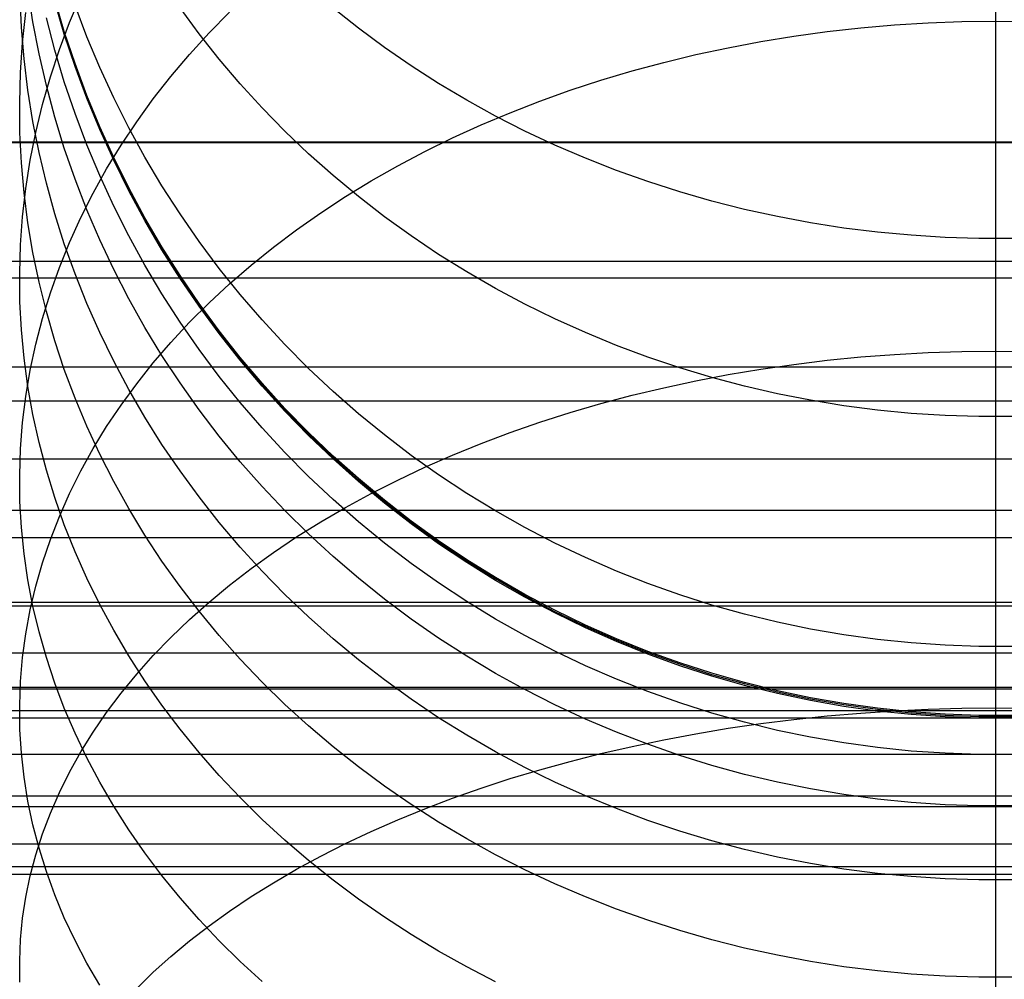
# Model space of a CAD drawing. Header units: millimetres. Extents: x -9 to 331, y -124 to 233.
# Tile 56 of 76: x 306 to 319, y 32 to 44. Entities that reach past the tile are written whole.
import ezdxf

# ---------------------------------------------------------------- set-up
doc = ezdxf.new("R2010")
doc.units = ezdxf.units.MM
doc.layers.add('Up Step Stool_Ferm Living', color=7, linetype='Continuous', true_color=0x000000)

msp = doc.modelspace()

# ---------------------------------------------------------------- linework, layer by layer
at = {"layer": 'Up Step Stool_Ferm Living'}
for p, q in [((318.595, 44.145, 142.506), (318.595, 45.45, 143.856)), ((306.265, 44.139, 170.265), (306.201, 44.552, 170.147)), ((306.118, 44.063, 166.03), (306.099, 44.466, 165.871)), ((306.667, 44.014, 181.394), (306.545, 44.43, 181.394)), ((306.667, 43.996, 229.25), (306.545, 44.412, 229.25)), ((306.667, 43.978, 277.107), (306.545, 44.394, 277.107)), ((306.734, 44.127, 155.981), (306.878, 44.47, 155.757)), ((306.956, 43.945, 285.669), (306.804, 44.345, 285.595)), ((308.394, 43.984, 295.41), (308.149, 44.317, 295.278)), ((308.521, 43.994, 149.945), (308.784, 44.262, 149.727)), ((310.432, 44.056, 300.975), (310.108, 44.313, 300.842)), ((306.133, 43.871, 161.427), (306.175, 44.255, 161.229)), ((306.343, 43.729, 170.382), (306.265, 44.139, 170.265)), ((306.545, 43.776, 174.265), (306.437, 44.189, 174.189)), ((317.728, 44.124, 142.527), (318.161, 44.14, 142.511)), ((318.161, 44.14, 142.511), (318.595, 44.145, 142.506)), ((318.595, 43.633, 163.142), (318.595, 44.234, 164.463)), ((318.595, 43.224, 305.684), (318.595, 44.227, 307.272)), ((318.595, 42.795, 141.201), (318.595, 44.145, 142.506)), ((318.595, 44.145, 142.506), (319.029, 44.14, 142.511)), ((306.152, 43.661, 166.189), (306.118, 44.063, 166.03)), ((306.604, 43.781, 156.207), (306.734, 44.127, 155.981)), ((306.804, 43.602, 181.394), (306.667, 44.014, 181.394)), ((310.765, 43.81, 301.102), (310.432, 44.056, 300.975)), ((316.01, 43.954, 142.697), (316.436, 44.012, 142.639)), ((316.436, 44.012, 142.639), (316.865, 44.06, 142.591)), ((316.865, 44.06, 142.591), (317.296, 44.097, 142.554)), ((317.296, 44.097, 142.554), (317.728, 44.124, 142.527)), ((306.804, 43.584, 229.25), (306.667, 43.996, 229.25)), ((306.804, 43.566, 277.107), (306.667, 43.978, 277.107)), ((307.121, 43.551, 285.742), (306.956, 43.945, 285.669)), ((308.27, 43.719, 150.168), (308.521, 43.994, 149.945)), ((308.651, 43.659, 295.538), (308.394, 43.984, 295.41)), ((315.168, 43.806, 142.844), (315.588, 43.885, 142.765)), ((315.588, 43.885, 142.765), (316.01, 43.954, 142.697)), ((306.107, 43.486, 161.626), (306.133, 43.871, 161.427)), ((306.489, 43.431, 156.436), (306.604, 43.781, 156.207)), ((306.667, 43.367, 174.341), (306.545, 43.776, 174.265)), ((311.108, 43.573, 301.224), (310.765, 43.81, 301.102)), ((314.753, 43.717, 142.934), (315.168, 43.806, 142.844)), ((306.201, 43.26, 166.348), (306.152, 43.661, 166.189)), ((306.437, 43.322, 170.498), (306.343, 43.729, 170.382)), ((308.032, 43.437, 150.396), (308.27, 43.719, 150.168)), ((308.92, 43.342, 295.664), (308.651, 43.659, 295.538)), ((314.343, 43.618, 143.033), (314.753, 43.717, 142.934)), ((318.595, 42.988, 161.842), (318.595, 43.633, 163.142)), ((306.956, 43.195, 181.393), (306.804, 43.602, 181.394)), ((306.956, 43.178, 229.25), (306.804, 43.584, 229.25)), ((306.956, 43.16, 277.107), (306.804, 43.566, 277.107)), ((307.3, 43.162, 285.814), (307.121, 43.551, 285.742)), ((311.46, 43.348, 301.341), (311.108, 43.573, 301.224)), ((313.537, 43.389, 143.262), (313.937, 43.508, 143.142)), ((313.937, 43.508, 143.142), (314.343, 43.618, 143.033)), ((306.096, 43.101, 161.825), (306.107, 43.486, 161.626)), ((306.388, 43.077, 156.667), (306.489, 43.431, 156.436)), ((307.806, 43.149, 150.63), (308.032, 43.437, 150.396)), ((313.144, 43.26, 143.391), (313.537, 43.389, 143.262)), ((306.265, 42.861, 166.506), (306.201, 43.26, 166.348)), ((306.545, 42.917, 170.614), (306.437, 43.322, 170.498)), ((306.804, 42.962, 174.415), (306.667, 43.367, 174.341)), ((309.2, 43.034, 295.786), (308.92, 43.342, 295.664)), ((311.821, 43.133, 301.452), (311.46, 43.348, 301.341)), ((312.757, 43.121, 143.529), (313.144, 43.26, 143.391)), ((307.121, 42.794, 181.393), (306.956, 43.195, 181.393)), ((307.121, 42.776, 229.25), (306.956, 43.178, 229.25)), ((307.121, 42.759, 277.107), (306.956, 43.16, 277.107)), ((307.492, 42.78, 285.885), (307.3, 43.162, 285.814)), ((307.594, 42.855, 150.868), (307.806, 43.149, 150.63)), ((312.189, 42.93, 301.557), (311.821, 43.133, 301.452)), ((312.377, 42.973, 143.677), (312.757, 43.121, 143.529)), ((318.595, 42.276, 304.063), (318.595, 43.224, 305.684)), ((306.099, 42.715, 162.024), (306.096, 43.101, 161.825)), ((306.302, 42.721, 156.899), (306.388, 43.077, 156.667)), ((309.492, 42.736, 295.904), (309.2, 43.034, 295.786)), ((306.667, 42.517, 170.728), (306.545, 42.917, 170.614)), ((306.955, 42.562, 174.489), (306.804, 42.962, 174.415)), ((312.004, 42.816, 143.834), (312.377, 42.973, 143.677)), ((312.566, 42.738, 301.656), (312.189, 42.93, 301.557)), ((318.595, 42.298, 160.565), (318.595, 42.988, 161.842)), ((306.343, 42.464, 166.663), (306.265, 42.861, 166.506)), ((307.3, 42.399, 181.393), (307.121, 42.794, 181.393)), ((307.3, 42.381, 229.25), (307.121, 42.776, 229.25)), ((307.3, 42.363, 277.107), (307.121, 42.759, 277.107)), ((307.394, 42.556, 151.111), (307.594, 42.855, 150.868)), ((307.698, 42.404, 285.955), (307.492, 42.78, 285.885)), ((311.639, 42.65, 144), (312.004, 42.816, 143.834)), ((318.595, 41.4, 139.942), (318.595, 42.795, 141.201)), ((306.118, 42.33, 162.223), (306.099, 42.715, 162.024)), ((306.231, 42.363, 157.134), (306.302, 42.721, 156.899)), ((309.795, 42.447, 296.018), (309.492, 42.736, 295.904)), ((311.283, 42.475, 144.176), (311.639, 42.65, 144)), ((312.949, 42.558, 301.749), (312.566, 42.738, 301.656)), ((331.096, 42.594, 308.429), (-8.885, 42.594, 308.429)), ((331.096, 42.586, 304.607), (-8.885, 42.586, 304.607)), ((306.804, 42.121, 170.842), (306.667, 42.517, 170.728)), ((307.121, 42.167, 174.562), (306.955, 42.562, 174.489)), ((307.208, 42.252, 151.358), (307.394, 42.556, 151.111)), ((313.34, 42.39, 301.836), (312.949, 42.558, 301.749)), ((306.437, 42.07, 166.818), (306.343, 42.464, 166.663)), ((307.492, 42.01, 181.393), (307.3, 42.399, 181.393)), ((307.492, 41.992, 229.25), (307.3, 42.381, 229.25)), ((307.917, 42.036, 286.023), (307.698, 42.404, 285.955)), ((310.108, 42.168, 296.129), (309.795, 42.447, 296.018)), ((310.936, 42.291, 144.359), (311.283, 42.475, 144.176)), ((313.737, 42.234, 301.916), (313.34, 42.39, 301.836)), ((306.152, 41.946, 162.422), (306.118, 42.33, 162.223)), ((306.175, 42.003, 157.369), (306.231, 42.363, 157.134)), ((307.036, 41.942, 151.609), (307.208, 42.252, 151.358)), ((307.492, 41.974, 277.107), (307.3, 42.363, 277.107)), ((310.597, 42.099, 144.551), (310.936, 42.291, 144.359)), ((318.595, 41.565, 159.313), (318.595, 42.298, 160.565)), ((318.595, 41.383, 302.41), (318.595, 42.276, 304.063)), ((306.956, 41.73, 170.953), (306.804, 42.121, 170.842)), ((307.3, 41.778, 174.634), (307.121, 42.167, 174.562)), ((310.432, 41.899, 296.235), (310.108, 42.168, 296.129)), ((314.139, 42.091, 301.991), (313.737, 42.234, 301.916)), ((306.133, 41.641, 157.605), (306.175, 42.003, 157.369)), ((306.545, 41.679, 166.973), (306.437, 42.07, 166.818)), ((307.698, 41.628, 181.393), (307.492, 42.01, 181.393)), ((307.698, 41.61, 229.25), (307.492, 41.992, 229.25)), ((308.149, 41.676, 286.089), (307.917, 42.036, 286.023)), ((310.269, 41.898, 144.752), (310.597, 42.099, 144.551)), ((314.547, 41.96, 302.059), (314.139, 42.091, 301.991)), ((306.201, 41.563, 162.62), (306.152, 41.946, 162.422)), ((306.878, 41.629, 151.864), (307.036, 41.942, 151.609)), ((307.698, 41.593, 277.107), (307.492, 41.974, 277.107)), ((309.95, 41.69, 144.96), (310.269, 41.898, 144.752)), ((310.765, 41.641, 296.337), (310.432, 41.899, 296.235)), ((314.96, 41.841, 302.12), (314.547, 41.96, 302.059)), ((307.492, 41.396, 174.705), (307.3, 41.778, 174.634)), ((315.377, 41.735, 302.174), (314.96, 41.841, 302.12)), ((315.799, 41.643, 302.222), (315.377, 41.735, 302.174)), ((306.107, 41.279, 157.842), (306.133, 41.641, 157.605)), ((306.667, 41.292, 167.126), (306.545, 41.679, 166.973)), ((306.734, 41.311, 152.121), (306.878, 41.629, 151.864)), ((307.121, 41.345, 171.064), (306.956, 41.73, 170.953)), ((307.917, 41.254, 181.393), (307.698, 41.628, 181.393)), ((307.917, 41.236, 229.25), (307.698, 41.61, 229.25)), ((308.394, 41.323, 286.155), (308.149, 41.676, 286.089)), ((309.642, 41.474, 145.176), (309.95, 41.69, 144.96)), ((311.108, 41.394, 296.435), (310.765, 41.641, 296.337)), ((316.223, 41.563, 302.264), (315.799, 41.643, 302.222)), ((306.265, 41.182, 162.817), (306.201, 41.563, 162.62)), ((307.917, 41.218, 277.107), (307.698, 41.593, 277.107)), ((316.65, 41.496, 302.298), (316.223, 41.563, 302.264)), ((317.08, 41.443, 302.326), (316.65, 41.496, 302.298)), ((318.595, 40.79, 158.086), (318.595, 41.565, 159.313)), ((307.698, 41.021, 174.774), (307.492, 41.396, 174.705)), ((309.345, 41.25, 145.399), (309.642, 41.474, 145.176)), ((311.46, 41.158, 296.529), (311.108, 41.394, 296.435)), ((317.512, 41.403, 302.346), (317.08, 41.443, 302.326)), ((317.945, 41.376, 302.36), (317.512, 41.403, 302.346)), ((318.378, 41.363, 302.367), (317.945, 41.376, 302.36)), ((318.812, 41.363, 302.367), (318.378, 41.363, 302.367)), ((318.595, 39.964, 138.732), (318.595, 41.4, 139.942)), ((318.595, 40.548, 300.728), (318.595, 41.383, 302.41)), ((306.096, 40.916, 158.079), (306.107, 41.279, 157.842)), ((306.604, 40.989, 152.382), (306.734, 41.311, 152.121)), ((306.804, 40.909, 167.278), (306.667, 41.292, 167.126)), ((307.3, 40.965, 171.172), (307.121, 41.345, 171.064)), ((308.149, 40.887, 181.393), (307.917, 41.254, 181.393)), ((308.149, 40.869, 229.25), (307.917, 41.236, 229.25)), ((308.651, 40.979, 286.218), (308.394, 41.323, 286.155)), ((309.058, 41.02, 145.63), (309.345, 41.25, 145.399)), ((306.343, 40.803, 163.013), (306.265, 41.182, 162.817)), ((308.149, 40.851, 277.107), (307.917, 41.218, 277.107)), ((311.821, 40.933, 296.618), (311.46, 41.158, 296.529)), ((331.096, 41.067, 301.791), (-8.885, 41.067, 301.791)), ((306.489, 40.665, 152.646), (306.604, 40.989, 152.382)), ((307.917, 40.652, 174.842), (307.698, 41.021, 174.774)), ((308.92, 40.644, 286.28), (308.651, 40.979, 286.218)), ((308.784, 40.782, 145.867), (309.058, 41.02, 145.63)), ((331.096, 40.853, 305.607), (-8.885, 40.853, 305.607)), ((306.099, 40.552, 158.317), (306.096, 40.916, 158.079)), ((306.956, 40.531, 167.427), (306.804, 40.909, 167.278)), ((307.492, 40.591, 171.279), (307.3, 40.965, 171.172)), ((308.394, 40.529, 181.392), (308.149, 40.887, 181.393)), ((308.394, 40.511, 229.25), (308.149, 40.869, 229.25)), ((308.394, 40.493, 277.107), (308.149, 40.851, 277.107)), ((312.189, 40.721, 296.702), (311.821, 40.933, 296.618)), ((306.437, 40.426, 163.207), (306.343, 40.803, 163.013)), ((308.521, 40.538, 146.111), (308.784, 40.782, 145.867)), ((318.595, 39.974, 156.886), (318.595, 40.79, 158.086)), ((306.388, 40.337, 152.912), (306.489, 40.665, 152.646)), ((308.149, 40.292, 174.908), (307.917, 40.652, 174.842)), ((309.2, 40.319, 286.34), (308.92, 40.644, 286.28)), ((312.566, 40.52, 296.781), (312.189, 40.721, 296.702)), ((306.118, 40.19, 158.554), (306.099, 40.552, 158.317)), ((307.121, 40.158, 167.575), (306.956, 40.531, 167.427)), ((307.698, 40.223, 171.384), (307.492, 40.591, 171.279)), ((308.27, 40.288, 146.362), (308.521, 40.538, 146.111)), ((308.651, 40.179, 181.392), (308.394, 40.529, 181.392)), ((308.651, 40.161, 229.25), (308.394, 40.511, 229.25)), ((308.651, 40.143, 277.107), (308.394, 40.493, 277.107)), ((312.949, 40.331, 296.856), (312.566, 40.52, 296.781)), ((318.595, 39.77, 299.019), (318.595, 40.548, 300.728)), ((306.545, 40.053, 163.4), (306.437, 40.426, 163.207)), ((306.302, 40.007, 153.18), (306.388, 40.337, 152.912)), ((307.917, 39.863, 171.487), (307.698, 40.223, 171.384)), ((308.032, 40.031, 146.618), (308.27, 40.288, 146.362)), ((308.394, 39.939, 174.974), (308.149, 40.292, 174.908)), ((309.492, 40.003, 286.399), (309.2, 40.319, 286.34)), ((313.34, 40.156, 296.925), (312.949, 40.331, 296.856)), ((306.152, 39.827, 158.79), (306.118, 40.19, 158.554)), ((307.3, 39.79, 167.72), (307.121, 40.158, 167.575)), ((308.92, 39.838, 181.392), (308.651, 40.179, 181.392)), ((308.92, 39.821, 229.249), (308.651, 40.161, 229.25)), ((308.92, 39.803, 277.107), (308.651, 40.143, 277.107)), ((313.737, 39.992, 296.99), (313.34, 40.156, 296.925)), ((306.231, 39.674, 153.45), (306.302, 40.007, 153.18)), ((306.667, 39.683, 163.591), (306.545, 40.053, 163.4)), ((307.806, 39.769, 146.88), (308.032, 40.031, 146.618)), ((309.795, 39.698, 286.455), (309.492, 40.003, 286.399)), ((314.139, 39.842, 297.05), (313.737, 39.992, 296.99)), ((318.595, 39.117, 155.715), (318.595, 39.974, 156.886)), ((308.149, 39.511, 171.588), (307.917, 39.863, 171.487)), ((308.651, 39.595, 175.037), (308.394, 39.939, 174.974)), ((316.436, 39.802, 138.843), (316.865, 39.845, 138.79)), ((316.865, 39.845, 138.79), (317.296, 39.878, 138.749)), ((317.296, 39.878, 138.749), (317.728, 39.901, 138.72)), ((317.728, 39.901, 138.72), (318.161, 39.916, 138.703)), ((318.161, 39.916, 138.703), (318.595, 39.92, 138.697)), ((318.595, 38.487, 137.572), (318.595, 39.964, 138.732)), ((318.595, 39.92, 138.697), (319.029, 39.916, 138.703)), ((306.201, 39.466, 159.026), (306.152, 39.827, 158.79)), ((307.492, 39.429, 167.863), (307.3, 39.79, 167.72)), ((307.594, 39.501, 147.148), (307.806, 39.769, 146.88)), ((309.2, 39.507, 181.392), (308.92, 39.838, 181.392)), ((309.2, 39.489, 229.249), (308.92, 39.821, 229.249)), ((309.2, 39.472, 277.107), (308.92, 39.803, 277.107)), ((314.547, 39.705, 297.104), (314.139, 39.842, 297.05)), ((315.588, 39.689, 138.982), (316.01, 39.75, 138.907)), ((316.01, 39.75, 138.907), (316.436, 39.802, 138.843)), ((318.595, 39.052, 297.284), (318.595, 39.77, 299.019)), ((331.096, 39.715, 298.891), (-8.885, 39.715, 298.891)), ((306.175, 39.34, 153.721), (306.231, 39.674, 153.45)), ((306.804, 39.317, 163.78), (306.667, 39.683, 163.591)), ((308.92, 39.26, 175.099), (308.651, 39.595, 175.037)), ((310.108, 39.402, 286.51), (309.795, 39.698, 286.455)), ((314.96, 39.581, 297.153), (314.547, 39.705, 297.104)), ((314.753, 39.539, 139.167), (315.168, 39.618, 139.069)), ((315.168, 39.618, 139.069), (315.588, 39.689, 138.982)), ((306.265, 39.107, 159.261), (306.201, 39.466, 159.026)), ((307.394, 39.229, 147.42), (307.594, 39.501, 147.148)), ((308.394, 39.166, 171.686), (308.149, 39.511, 171.588)), ((309.492, 39.186, 181.392), (309.2, 39.507, 181.392)), ((309.492, 39.168, 229.249), (309.2, 39.489, 229.249)), ((309.492, 39.151, 277.107), (309.2, 39.472, 277.107)), ((314.343, 39.45, 139.276), (314.753, 39.539, 139.167)), ((315.377, 39.47, 297.197), (314.96, 39.581, 297.153)), ((315.799, 39.373, 297.235), (315.377, 39.47, 297.197)), ((306.133, 39.005, 153.993), (306.175, 39.34, 153.721)), ((307.698, 39.073, 168.004), (307.492, 39.429, 167.863)), ((310.432, 39.118, 286.563), (310.108, 39.402, 286.51)), ((313.537, 39.247, 139.527), (313.937, 39.353, 139.396)), ((313.937, 39.353, 139.396), (314.343, 39.45, 139.276)), ((316.223, 39.29, 297.268), (315.799, 39.373, 297.235)), ((331.096, 39.28, 302.688), (-8.885, 39.28, 302.688)), ((306.956, 38.956, 163.967), (306.804, 39.317, 163.78)), ((307.208, 38.952, 147.697), (307.394, 39.229, 147.42)), ((309.2, 38.935, 175.159), (308.92, 39.26, 175.099)), ((313.144, 39.132, 139.668), (313.537, 39.247, 139.527)), ((316.65, 39.22, 297.296), (316.223, 39.29, 297.268)), ((317.08, 39.164, 297.318), (316.65, 39.22, 297.296)), ((306.343, 38.75, 159.494), (306.265, 39.107, 159.261)), ((308.651, 38.83, 171.782), (308.394, 39.166, 171.686)), ((309.795, 38.875, 181.392), (309.492, 39.186, 181.392)), ((309.795, 38.858, 229.249), (309.492, 39.168, 229.249)), ((309.795, 38.84, 277.107), (309.492, 39.151, 277.107)), ((310.765, 38.845, 286.613), (310.432, 39.118, 286.563)), ((312.757, 39.008, 139.82), (313.144, 39.132, 139.668)), ((317.512, 39.122, 297.335), (317.08, 39.164, 297.318)), ((317.945, 39.094, 297.346), (317.512, 39.122, 297.335)), ((318.378, 39.08, 297.351), (317.945, 39.094, 297.346)), ((318.595, 38.22, 154.574), (318.595, 39.117, 155.715)), ((306.107, 38.669, 154.266), (306.133, 39.005, 153.993)), ((307.917, 38.725, 168.141), (307.698, 39.073, 168.004)), ((312.377, 38.876, 139.983), (312.757, 39.008, 139.82)), ((318.812, 39.08, 297.351), (318.378, 39.08, 297.351)), ((318.595, 38.393, 295.525), (318.595, 39.052, 297.284)), ((307.121, 38.599, 164.151), (306.956, 38.956, 163.967)), ((307.036, 38.67, 147.979), (307.208, 38.952, 147.697)), ((309.492, 38.619, 175.217), (309.2, 38.935, 175.159)), ((310.108, 38.575, 181.392), (309.795, 38.875, 181.392)), ((310.108, 38.558, 229.249), (309.795, 38.858, 229.249)), ((310.108, 38.54, 277.107), (309.795, 38.84, 277.107)), ((311.108, 38.584, 286.662), (310.765, 38.845, 286.613)), ((312.004, 38.736, 140.155), (312.377, 38.876, 139.983)), ((306.437, 38.395, 159.726), (306.343, 38.75, 159.494)), ((308.149, 38.384, 168.276), (307.917, 38.725, 168.141)), ((308.92, 38.503, 171.876), (308.651, 38.83, 171.782)), ((311.639, 38.588, 140.338), (312.004, 38.736, 140.155)), ((306.096, 38.332, 154.539), (306.107, 38.669, 154.266)), ((306.878, 38.384, 148.265), (307.036, 38.67, 147.979)), ((307.3, 38.248, 164.333), (307.121, 38.599, 164.151)), ((309.795, 38.314, 175.274), (309.492, 38.619, 175.217)), ((311.46, 38.334, 286.708), (311.108, 38.584, 286.662)), ((311.283, 38.431, 140.53), (311.639, 38.588, 140.338)), ((331.096, 38.534, 295.918), (-8.885, 38.534, 295.918)), ((309.2, 38.184, 171.967), (308.92, 38.503, 171.876)), ((310.432, 38.286, 181.392), (310.108, 38.575, 181.392)), ((310.432, 38.268, 229.249), (310.108, 38.558, 229.249)), ((310.432, 38.251, 277.107), (310.108, 38.54, 277.107)), ((318.595, 36.971, 136.463), (318.595, 38.487, 137.572)), ((306.099, 37.995, 154.812), (306.096, 38.332, 154.539)), ((306.545, 38.043, 159.956), (306.437, 38.395, 159.726)), ((306.734, 38.095, 148.554), (306.878, 38.384, 148.265)), ((308.394, 38.051, 168.408), (308.149, 38.384, 168.276)), ((310.936, 38.268, 140.732), (311.283, 38.431, 140.53)), ((311.821, 38.097, 286.752), (311.46, 38.334, 286.708)), ((318.595, 37.794, 293.745), (318.595, 38.393, 295.525)), ((307.492, 37.903, 164.511), (307.3, 38.248, 164.333)), ((310.108, 38.018, 175.328), (309.795, 38.314, 175.274)), ((310.765, 38.009, 181.391), (310.432, 38.286, 181.392)), ((310.765, 37.991, 229.249), (310.432, 38.268, 229.249)), ((310.765, 37.973, 277.107), (310.432, 38.251, 277.107)), ((310.597, 38.096, 140.943), (310.936, 38.268, 140.732)), ((318.595, 37.285, 153.464), (318.595, 38.22, 154.574)), ((306.604, 37.802, 148.847), (306.734, 38.095, 148.554)), ((309.492, 37.876, 172.055), (309.2, 38.184, 171.967)), ((310.269, 37.918, 141.163), (310.597, 38.096, 140.943)), ((312.189, 37.872, 286.793), (311.821, 38.097, 286.752)), ((306.118, 37.658, 155.086), (306.099, 37.995, 154.812)), ((306.667, 37.695, 160.184), (306.545, 38.043, 159.956)), ((308.651, 37.726, 168.537), (308.394, 38.051, 168.408)), ((310.432, 37.734, 175.381), (310.108, 38.018, 175.328)), ((311.108, 37.743, 181.391), (310.765, 38.009, 181.391)), ((311.108, 37.725, 229.249), (310.765, 37.991, 229.249)), ((311.108, 37.707, 277.107), (310.765, 37.973, 277.107)), ((331.096, 37.878, 299.683), (-8.885, 37.878, 299.683)), ((307.698, 37.564, 164.686), (307.492, 37.903, 164.511)), ((309.795, 37.577, 172.141), (309.492, 37.876, 172.055)), ((309.95, 37.732, 141.392), (310.269, 37.918, 141.163)), ((312.566, 37.66, 286.833), (312.189, 37.872, 286.793)), ((306.489, 37.506, 149.142), (306.604, 37.802, 148.847)), ((308.92, 37.409, 168.662), (308.651, 37.726, 168.537)), ((309.642, 37.539, 141.629), (309.95, 37.732, 141.392)), ((310.765, 37.461, 175.431), (310.432, 37.734, 175.381)), ((311.46, 37.489, 181.391), (311.108, 37.743, 181.391)), ((311.46, 37.471, 229.249), (311.108, 37.725, 229.249)), ((311.46, 37.453, 277.107), (311.108, 37.707, 277.107)), ((318.595, 37.256, 291.945), (318.595, 37.794, 293.745)), ((306.152, 37.322, 155.358), (306.118, 37.658, 155.086)), ((306.804, 37.35, 160.409), (306.667, 37.695, 160.184)), ((310.108, 37.288, 172.223), (309.795, 37.577, 172.141)), ((312.949, 37.46, 286.869), (312.566, 37.66, 286.833)), ((331.096, 37.528, 292.881), (-8.885, 37.528, 292.881)), ((306.388, 37.208, 149.441), (306.489, 37.506, 149.142)), ((307.917, 37.231, 164.858), (307.698, 37.564, 164.686)), ((309.345, 37.34, 141.874), (309.642, 37.539, 141.629)), ((311.108, 37.2, 175.48), (310.765, 37.461, 175.431)), ((311.821, 37.248, 181.391), (311.46, 37.489, 181.391)), ((311.821, 37.23, 229.249), (311.46, 37.471, 229.249)), ((311.821, 37.212, 277.107), (311.46, 37.453, 277.107)), ((313.34, 37.274, 286.904), (312.949, 37.46, 286.869)), ((306.201, 36.988, 155.63), (306.152, 37.322, 155.358)), ((306.956, 37.01, 160.631), (306.804, 37.35, 160.409)), ((309.2, 37.101, 168.784), (308.92, 37.409, 168.662)), ((309.058, 37.135, 142.127), (309.345, 37.34, 141.874)), ((306.302, 36.907, 149.741), (306.388, 37.208, 149.441)), ((308.149, 36.905, 165.027), (307.917, 37.231, 164.858)), ((310.432, 37.01, 172.302), (310.108, 37.288, 172.223)), ((311.46, 36.95, 175.526), (311.108, 37.2, 175.48)), ((312.189, 37.019, 181.391), (311.821, 37.248, 181.391)), ((312.189, 37.001, 229.249), (311.821, 37.23, 229.249)), ((312.189, 36.983, 277.107), (311.821, 37.212, 277.107)), ((313.737, 37.102, 286.936), (313.34, 37.274, 286.904)), ((318.595, 36.313, 152.387), (318.595, 37.285, 153.464)), ((318.595, 36.781, 290.129), (318.595, 37.256, 291.945)), ((308.784, 36.923, 142.388), (309.058, 37.135, 142.127)), ((309.492, 36.803, 168.902), (309.2, 37.101, 168.784)), ((314.139, 36.943, 286.965), (313.737, 37.102, 286.936)), ((306.265, 36.654, 155.9), (306.201, 36.988, 155.63)), ((307.121, 36.674, 160.851), (306.956, 37.01, 160.631)), ((310.765, 36.743, 172.379), (310.432, 37.01, 172.302)), ((311.821, 36.713, 175.569), (311.46, 36.95, 175.526)), ((312.566, 36.803, 181.391), (312.189, 37.019, 181.391)), ((312.566, 36.785, 229.249), (312.189, 37.001, 229.249)), ((312.566, 36.767, 277.107), (312.189, 36.983, 277.107)), ((314.547, 36.797, 286.992), (314.139, 36.943, 286.965)), ((318.595, 35.419, 135.406), (318.595, 36.971, 136.463)), ((306.231, 36.604, 150.044), (306.302, 36.907, 149.741)), ((308.394, 36.587, 165.191), (308.149, 36.905, 165.027)), ((308.521, 36.705, 142.656), (308.784, 36.923, 142.388)), ((331.096, 36.7, 289.791), (-8.885, 36.7, 289.791)), ((308.27, 36.482, 142.931), (308.521, 36.705, 142.656)), ((309.795, 36.514, 169.016), (309.492, 36.803, 168.902)), ((311.108, 36.488, 172.452), (310.765, 36.743, 172.379)), ((312.189, 36.488, 175.611), (311.821, 36.713, 175.569)), ((312.949, 36.6, 181.391), (312.566, 36.803, 181.391)), ((312.949, 36.582, 229.249), (312.566, 36.785, 229.249)), ((312.949, 36.565, 277.107), (312.566, 36.767, 277.107)), ((314.96, 36.666, 287.016), (314.547, 36.797, 286.992)), ((318.595, 36.367, 288.297), (318.595, 36.781, 290.129)), ((331.096, 36.654, 296.602), (-8.885, 36.654, 296.602)), ((306.175, 36.3, 150.348), (306.231, 36.604, 150.044)), ((306.343, 36.323, 156.169), (306.265, 36.654, 155.9)), ((307.3, 36.343, 161.067), (307.121, 36.674, 160.851)), ((308.651, 36.276, 165.352), (308.394, 36.587, 165.191)), ((313.34, 36.411, 181.391), (312.949, 36.6, 181.391)), ((313.34, 36.393, 229.249), (312.949, 36.582, 229.249)), ((313.34, 36.375, 277.107), (312.949, 36.565, 277.107)), ((315.377, 36.549, 287.038), (314.96, 36.666, 287.016)), ((308.032, 36.253, 143.212), (308.27, 36.482, 142.931)), ((310.108, 36.235, 169.126), (309.795, 36.514, 169.016)), ((311.46, 36.244, 172.522), (311.108, 36.488, 172.452)), ((312.566, 36.275, 175.65), (312.189, 36.488, 175.611)), ((315.799, 36.447, 287.057), (315.377, 36.549, 287.038)), ((316.223, 36.358, 287.073), (315.799, 36.447, 287.057)), ((306.437, 35.994, 156.436), (306.343, 36.323, 156.169)), ((307.492, 36.018, 161.28), (307.3, 36.343, 161.067)), ((313.737, 36.235, 181.391), (313.34, 36.411, 181.391)), ((313.737, 36.218, 229.249), (313.34, 36.393, 229.249)), ((313.737, 36.2, 277.107), (313.34, 36.375, 277.107)), ((316.65, 36.285, 287.087), (316.223, 36.358, 287.073)), ((318.595, 36.017, 286.452), (318.595, 36.367, 288.297)), ((318.595, 35.305, 151.343), (318.595, 36.313, 152.387)), ((306.133, 35.994, 150.653), (306.175, 36.3, 150.348)), ((307.806, 36.02, 143.5), (308.032, 36.253, 143.212)), ((308.92, 35.974, 165.508), (308.651, 36.276, 165.352)), ((310.432, 35.966, 169.233), (310.108, 36.235, 169.126)), ((311.821, 36.012, 172.588), (311.46, 36.244, 172.522)), ((312.949, 36.076, 175.687), (312.566, 36.275, 175.65)), ((314.139, 36.074, 181.391), (313.737, 36.235, 181.391)), ((314.139, 36.056, 229.249), (313.737, 36.218, 229.249)), ((314.139, 36.038, 277.107), (313.737, 36.2, 277.107)), ((317.08, 36.226, 287.098), (316.65, 36.285, 287.087)), ((317.512, 36.181, 287.106), (317.08, 36.226, 287.098)), ((313.34, 35.89, 175.721), (312.949, 36.076, 175.687)), ((314.547, 35.926, 181.391), (314.139, 36.074, 181.391)), ((317.945, 36.152, 287.112), (317.512, 36.181, 287.106)), ((318.378, 36.137, 287.114), (317.945, 36.152, 287.112)), ((318.812, 36.137, 287.114), (318.378, 36.137, 287.114)), ((331.096, 36.052, 286.657), (-8.885, 36.052, 286.657)), ((306.107, 35.688, 150.96), (306.133, 35.994, 150.653)), ((306.545, 35.668, 156.701), (306.437, 35.994, 156.436)), ((307.698, 35.698, 161.489), (307.492, 36.018, 161.28)), ((307.594, 35.781, 143.794), (307.806, 36.02, 143.5)), ((309.2, 35.679, 165.66), (308.92, 35.974, 165.508)), ((310.765, 35.708, 169.335), (310.432, 35.966, 169.233)), ((312.189, 35.792, 172.651), (311.821, 36.012, 172.588)), ((314.547, 35.908, 229.249), (314.139, 36.056, 229.249)), ((314.547, 35.89, 277.107), (314.139, 36.038, 277.107)), ((318.595, 35.729, 284.596), (318.595, 36.017, 286.452)), ((313.737, 35.717, 175.753), (313.34, 35.89, 175.721)), ((314.96, 35.793, 181.391), (314.547, 35.926, 181.391)), ((314.96, 35.775, 229.249), (314.547, 35.908, 229.249)), ((314.96, 35.757, 277.107), (314.547, 35.89, 277.107)), ((306.096, 35.381, 151.266), (306.107, 35.688, 150.96)), ((307.394, 35.538, 144.093), (307.594, 35.781, 143.794)), ((307.917, 35.384, 161.693), (307.698, 35.698, 161.489)), ((311.108, 35.46, 169.433), (310.765, 35.708, 169.335)), ((312.566, 35.584, 172.71), (312.189, 35.792, 172.651)), ((314.139, 35.558, 175.783), (313.737, 35.717, 175.753)), ((315.377, 35.674, 181.391), (314.96, 35.793, 181.391)), ((315.377, 35.656, 229.249), (314.96, 35.775, 229.249)), ((315.377, 35.638, 277.107), (314.96, 35.757, 277.107)), ((318.595, 35.505, 282.731), (318.595, 35.729, 284.596)), ((331.096, 35.612, 293.454), (-8.885, 35.612, 293.454)), ((331.096, 35.589, 283.492), (-8.885, 35.589, 283.492)), ((306.667, 35.344, 156.963), (306.545, 35.668, 156.701)), ((309.492, 35.394, 165.807), (309.2, 35.679, 165.66)), ((312.949, 35.389, 172.766), (312.566, 35.584, 172.71)), ((314.547, 35.413, 175.809), (314.139, 35.558, 175.783)), ((315.799, 35.569, 181.391), (315.377, 35.674, 181.391)), ((315.799, 35.552, 229.249), (315.377, 35.656, 229.249)), ((315.799, 35.534, 277.107), (315.377, 35.638, 277.107)), ((316.223, 35.48, 181.391), (315.799, 35.569, 181.391)), ((307.208, 35.291, 144.397), (307.394, 35.538, 144.093)), ((311.46, 35.224, 169.526), (311.108, 35.46, 169.433)), ((316.223, 35.462, 229.249), (315.799, 35.552, 229.249)), ((316.223, 35.444, 277.107), (315.799, 35.534, 277.107)), ((316.65, 35.405, 181.391), (316.223, 35.48, 181.391)), ((316.65, 35.387, 229.249), (316.223, 35.462, 229.249)), ((316.65, 35.369, 277.107), (316.223, 35.444, 277.107)), ((318.595, 35.345, 280.86), (318.595, 35.505, 282.731)), ((330.76, 35.31, 280.305), (-8.549, 35.31, 280.305)), ((306.099, 35.074, 151.573), (306.096, 35.381, 151.266)), ((306.804, 35.025, 157.223), (306.667, 35.344, 156.963)), ((308.149, 35.077, 161.894), (307.917, 35.384, 161.693)), ((309.795, 35.118, 165.95), (309.492, 35.394, 165.807)), ((313.34, 35.207, 172.818), (312.949, 35.389, 172.766)), ((314.96, 35.282, 175.834), (314.547, 35.413, 175.809)), ((317.08, 35.345, 181.39), (316.65, 35.405, 181.391)), ((317.08, 35.327, 229.249), (316.65, 35.387, 229.249)), ((317.08, 35.309, 277.107), (316.65, 35.369, 277.107)), ((316.865, 35.284, 135.462), (317.296, 35.313, 135.418)), ((317.512, 35.3, 181.39), (317.08, 35.345, 181.39)), ((317.512, 35.282, 229.249), (317.08, 35.327, 229.249)), ((317.512, 35.264, 277.107), (317.08, 35.309, 277.107)), ((317.296, 35.313, 135.418), (317.728, 35.334, 135.386)), ((317.728, 35.334, 135.386), (318.161, 35.346, 135.367)), ((318.161, 35.346, 135.367), (318.595, 35.35, 135.361)), ((318.595, 33.831, 134.403), (318.595, 35.419, 135.406)), ((318.595, 35.35, 135.361), (319.029, 35.346, 135.367)), ((318.595, 35.249, 278.984), (318.595, 35.345, 280.86)), ((318.595, 34.261, 150.335), (318.595, 35.305, 151.343)), ((326.096, 35.217, 277.107), (-3.885, 35.217, 277.107)), ((307.036, 35.04, 144.706), (307.208, 35.291, 144.397)), ((311.821, 35, 169.615), (311.46, 35.224, 169.526)), ((313.737, 35.038, 172.866), (313.34, 35.207, 172.818)), ((315.377, 35.165, 175.855), (314.96, 35.282, 175.834)), ((315.588, 35.149, 135.668), (316.01, 35.202, 135.587)), ((316.01, 35.202, 135.587), (316.436, 35.247, 135.518)), ((316.436, 35.247, 135.518), (316.865, 35.284, 135.462)), ((317.945, 35.269, 181.39), (317.512, 35.3, 181.39)), ((317.945, 35.252, 229.249), (317.512, 35.282, 229.249)), ((317.945, 35.234, 277.107), (317.512, 35.264, 277.107)), ((318.378, 35.254, 181.39), (317.945, 35.269, 181.39)), ((318.378, 35.237, 229.249), (317.945, 35.252, 229.249)), ((318.378, 35.219, 277.107), (317.945, 35.234, 277.107)), ((318.812, 35.254, 181.39), (318.378, 35.254, 181.39)), ((318.812, 35.237, 229.249), (318.378, 35.237, 229.249)), ((318.812, 35.219, 277.107), (318.378, 35.219, 277.107)), ((318.595, 35.234, 180.344), (318.595, 35.253, 181.39)), ((318.595, 35.253, 181.39), (318.595, 35.217, 277.107)), ((318.595, 35.217, 277.107), (318.595, 35.249, 278.984)), ((318.595, 35.179, 179.298), (318.595, 35.234, 180.344)), ((318.595, 35.088, 178.255), (318.595, 35.179, 179.298)), ((306.118, 34.768, 151.88), (306.099, 35.074, 151.573)), ((308.394, 34.777, 162.09), (308.149, 35.077, 161.894)), ((310.108, 34.851, 166.088), (309.795, 35.118, 165.95)), ((314.753, 35.019, 135.868), (315.168, 35.088, 135.762)), ((315.168, 35.088, 135.762), (315.588, 35.149, 135.668)), ((315.799, 35.062, 175.874), (315.377, 35.165, 175.855)), ((316.223, 34.974, 175.891), (315.799, 35.062, 175.874)), ((318.595, 34.96, 177.216), (318.595, 35.088, 178.255)), ((306.956, 34.709, 157.479), (306.804, 35.025, 157.223)), ((306.878, 34.785, 145.02), (307.036, 35.04, 144.706)), ((312.189, 34.787, 169.699), (311.821, 35, 169.615)), ((314.139, 34.883, 172.911), (313.737, 35.038, 172.866)), ((313.937, 34.857, 136.115), (314.343, 34.942, 135.985)), ((314.343, 34.942, 135.985), (314.753, 35.019, 135.868)), ((316.65, 34.901, 175.904), (316.223, 34.974, 175.891)), ((318.595, 34.796, 176.182), (318.595, 34.96, 177.216)), ((310.432, 34.595, 166.22), (310.108, 34.851, 166.088)), ((313.537, 34.765, 136.256), (313.937, 34.857, 136.115)), ((314.547, 34.741, 172.951), (314.139, 34.883, 172.911)), ((317.08, 34.842, 175.915), (316.65, 34.901, 175.904)), ((317.512, 34.797, 175.923), (317.08, 34.842, 175.915)), ((331.096, 34.754, 290.252), (-8.885, 34.754, 290.252)), ((306.152, 34.462, 152.185), (306.118, 34.768, 151.88)), ((306.734, 34.527, 145.338), (306.878, 34.785, 145.02)), ((307.121, 34.397, 157.732), (306.956, 34.709, 157.479)), ((308.651, 34.485, 162.281), (308.394, 34.777, 162.09)), ((312.566, 34.586, 169.778), (312.189, 34.787, 169.699)), ((313.144, 34.665, 136.408), (313.537, 34.765, 136.256)), ((314.96, 34.613, 172.988), (314.547, 34.741, 172.951)), ((317.945, 34.768, 175.929), (317.512, 34.797, 175.923)), ((318.378, 34.753, 175.931), (317.945, 34.768, 175.929)), ((318.812, 34.753, 175.931), (318.378, 34.753, 175.931)), ((318.595, 34.596, 175.154), (318.595, 34.796, 176.182)), ((310.765, 34.348, 166.348), (310.432, 34.595, 166.22)), ((312.377, 34.444, 136.748), (312.757, 34.558, 136.572)), ((312.949, 34.398, 169.853), (312.566, 34.586, 169.778)), ((312.757, 34.558, 136.572), (313.144, 34.665, 136.408)), ((315.377, 34.498, 173.02), (314.96, 34.613, 172.988)), ((318.595, 34.36, 174.134), (318.595, 34.596, 175.154)), ((306.201, 34.157, 152.49), (306.152, 34.462, 152.185)), ((306.604, 34.266, 145.659), (306.734, 34.527, 145.338)), ((308.92, 34.2, 162.468), (308.651, 34.485, 162.281)), ((312.004, 34.322, 136.934), (312.377, 34.444, 136.748)), ((315.799, 34.398, 173.049), (315.377, 34.498, 173.02)), ((307.3, 34.09, 157.981), (307.121, 34.397, 157.732)), ((311.108, 34.112, 166.47), (310.765, 34.348, 166.348)), ((311.639, 34.193, 137.131), (312.004, 34.322, 136.934)), ((313.34, 34.222, 169.922), (312.949, 34.398, 169.853)), ((316.223, 34.312, 173.074), (315.799, 34.398, 173.049)), ((316.65, 34.24, 173.094), (316.223, 34.312, 173.074)), ((318.595, 34.089, 173.122), (318.595, 34.36, 174.134)), ((326.096, 34.217, 277.107), (-3.885, 34.217, 277.107)), ((306.489, 34.003, 145.984), (306.604, 34.266, 145.659)), ((309.2, 33.922, 162.649), (308.92, 34.2, 162.468)), ((311.283, 34.058, 137.338), (311.639, 34.193, 137.131)), ((313.737, 34.059, 169.987), (313.34, 34.222, 169.922)), ((317.08, 34.182, 173.111), (316.65, 34.24, 173.094)), ((317.512, 34.139, 173.123), (317.08, 34.182, 173.111)), ((318.595, 33.184, 149.362), (318.595, 34.261, 150.335)), ((331.096, 34.083, 287.005), (-8.885, 34.083, 287.005)), ((306.265, 33.853, 152.794), (306.201, 34.157, 152.49)), ((307.492, 33.789, 158.226), (307.3, 34.09, 157.981)), ((310.936, 33.915, 137.555), (311.283, 34.058, 137.338)), ((311.46, 33.886, 166.586), (311.108, 34.112, 166.47)), ((314.139, 33.908, 170.047), (313.737, 34.059, 169.987)), ((317.945, 34.11, 173.132), (317.512, 34.139, 173.123)), ((318.378, 34.095, 173.136), (317.945, 34.11, 173.132)), ((318.812, 34.095, 173.136), (318.378, 34.095, 173.136)), ((318.595, 33.783, 172.121), (318.595, 34.089, 173.122)), ((306.388, 33.737, 146.311), (306.489, 34.003, 145.984)), ((309.492, 33.654, 162.824), (309.2, 33.922, 162.649)), ((306.343, 33.552, 153.095), (306.265, 33.853, 152.794)), ((310.597, 33.767, 137.783), (310.936, 33.915, 137.555)), ((311.821, 33.672, 166.697), (311.46, 33.886, 166.586)), ((314.547, 33.771, 170.101), (314.139, 33.908, 170.047)), ((318.595, 32.21, 133.455), (318.595, 33.831, 134.403)), ((306.302, 33.468, 146.641), (306.388, 33.737, 146.311)), ((307.698, 33.492, 158.467), (307.492, 33.789, 158.226)), ((310.269, 33.611, 138.02), (310.597, 33.767, 137.783)), ((312.189, 33.469, 166.802), (311.821, 33.672, 166.697)), ((314.96, 33.647, 170.15), (314.547, 33.771, 170.101)), ((318.595, 33.442, 171.131), (318.595, 33.783, 172.121)), ((331.096, 33.602, 283.724), (-8.885, 33.602, 283.724)), ((306.437, 33.252, 153.395), (306.343, 33.552, 153.095)), ((309.795, 33.393, 162.994), (309.492, 33.654, 162.824)), ((309.95, 33.45, 138.267), (310.269, 33.611, 138.02)), ((315.377, 33.536, 170.194), (314.96, 33.647, 170.15)), ((306.231, 33.199, 146.974), (306.302, 33.468, 146.641)), ((307.917, 33.201, 158.703), (307.698, 33.492, 158.467)), ((309.642, 33.283, 138.522), (309.95, 33.45, 138.267)), ((312.566, 33.277, 166.901), (312.189, 33.469, 166.802)), ((315.799, 33.439, 170.232), (315.377, 33.536, 170.194)), ((316.223, 33.356, 170.265), (315.799, 33.439, 170.232)), ((318.595, 33.067, 170.154), (318.595, 33.442, 171.131)), ((330.803, 33.313, 280.421), (-8.592, 33.313, 280.421)), ((310.108, 33.142, 163.159), (309.795, 33.393, 162.994)), ((316.65, 33.286, 170.293), (316.223, 33.356, 170.265)), ((317.08, 33.23, 170.315), (316.65, 33.286, 170.293)), ((326.096, 33.217, 277.107), (-3.885, 33.217, 277.107)), ((306.175, 32.927, 147.308), (306.231, 33.199, 146.974)), ((306.545, 32.955, 153.692), (306.437, 33.252, 153.395)), ((308.149, 32.917, 158.934), (307.917, 33.201, 158.703)), ((309.345, 33.11, 138.787), (309.642, 33.283, 138.522)), ((312.949, 33.097, 166.994), (312.566, 33.277, 166.901)), ((317.512, 33.188, 170.331), (317.08, 33.23, 170.315)), ((317.945, 33.16, 170.342), (317.512, 33.188, 170.331)), ((318.378, 33.146, 170.348), (317.945, 33.16, 170.342)), ((318.595, 32.074, 148.427), (318.595, 33.184, 149.362)), ((309.058, 32.932, 139.06), (309.345, 33.11, 138.787)), ((310.432, 32.9, 163.317), (310.108, 33.142, 163.159)), ((313.34, 32.929, 167.081), (312.949, 33.097, 166.994)), ((318.812, 33.146, 170.348), (318.378, 33.146, 170.348)), ((318.595, 32.658, 169.19), (318.595, 33.067, 170.154)), ((306.133, 32.655, 147.643), (306.175, 32.927, 147.308)), ((306.667, 32.66, 153.986), (306.545, 32.955, 153.692)), ((308.394, 32.638, 159.159), (308.149, 32.917, 158.934)), ((308.784, 32.748, 139.341), (309.058, 32.932, 139.06)), ((313.737, 32.773, 167.162), (313.34, 32.929, 167.081)), ((310.765, 32.668, 163.468), (310.432, 32.9, 163.317)), ((306.804, 32.369, 154.277), (306.667, 32.66, 153.986)), ((308.521, 32.559, 139.63), (308.784, 32.748, 139.341)), ((311.108, 32.445, 163.614), (310.765, 32.668, 163.468)), ((314.139, 32.629, 167.236), (313.737, 32.773, 167.162)), ((318.595, 32.215, 168.241), (318.595, 32.658, 169.19)), ((306.107, 32.382, 147.979), (306.133, 32.655, 147.643)), ((308.27, 32.365, 139.926), (308.521, 32.559, 139.63)), ((308.651, 32.367, 159.38), (308.394, 32.638, 159.159)), ((314.547, 32.498, 167.304), (314.139, 32.629, 167.236)), ((311.46, 32.233, 163.753), (311.108, 32.445, 163.614)), ((314.96, 32.379, 167.365), (314.547, 32.498, 167.304)), ((306.096, 32.109, 148.316), (306.107, 32.382, 147.979)), ((306.956, 32.082, 154.565), (306.804, 32.369, 154.277)), ((308.032, 32.167, 140.229), (308.27, 32.365, 139.926)), ((308.92, 32.102, 159.594), (308.651, 32.367, 159.38)), ((315.377, 32.274, 167.42), (314.96, 32.379, 167.365)), ((307.806, 31.964, 140.54), (308.032, 32.167, 140.229)), ((311.821, 32.031, 163.885), (311.46, 32.233, 163.753)), ((315.799, 32.181, 167.468), (315.377, 32.274, 167.42)), ((316.223, 32.101, 167.509), (315.799, 32.181, 167.468)), ((318.595, 31.739, 167.308), (318.595, 32.215, 168.241)), ((318.595, 30.557, 132.562), (318.595, 32.21, 133.455)), ((306.099, 31.835, 148.653), (306.096, 32.109, 148.316)), ((307.121, 31.798, 154.848), (306.956, 32.082, 154.565)), ((309.2, 31.845, 159.803), (308.92, 32.102, 159.594)), ((312.189, 31.839, 164.01), (311.821, 32.031, 163.885)), ((316.65, 32.035, 167.543), (316.223, 32.101, 167.509)), ((317.08, 31.981, 167.571), (316.65, 32.035, 167.543)), ((318.595, 30.933, 147.531), (318.595, 32.074, 148.427)), ((307.594, 31.757, 140.856), (307.806, 31.964, 140.54)), ((317.512, 31.941, 167.591), (317.08, 31.981, 167.571)), ((317.945, 31.914, 167.605), (317.512, 31.941, 167.591)), ((318.378, 31.901, 167.612), (317.945, 31.914, 167.605)), ((318.812, 31.901, 167.612), (318.378, 31.901, 167.612))]:
    msp.add_line(p, q, dxfattribs=at)

doc.saveas('drawing.dxf')
